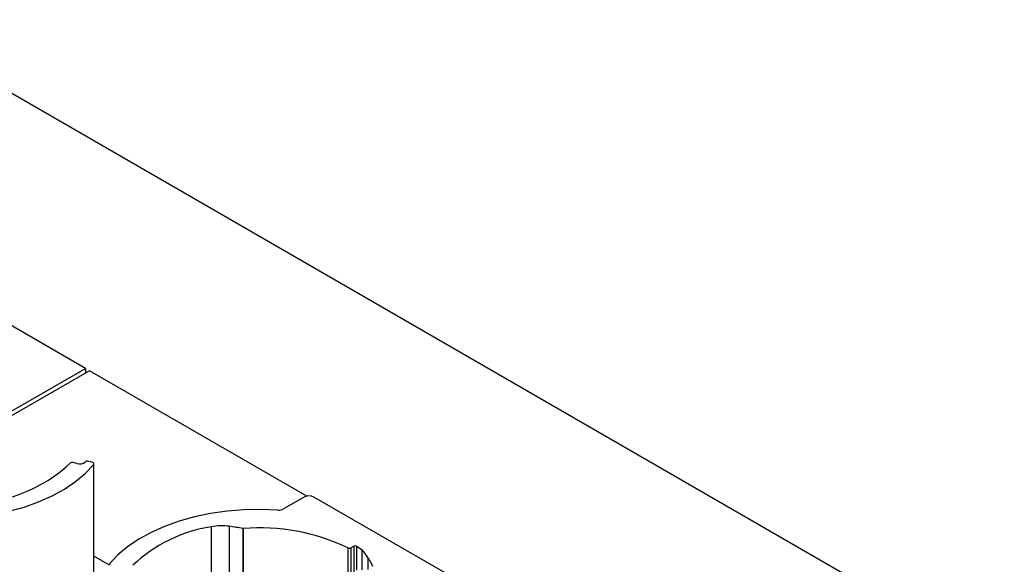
# Model space of a CAD drawing. Header units: inches. Extents: x 370 to 474, y 80 to 168.
# Tile 160 of 170: x 436 to 444, y 160 to 165. Entities that reach past the tile are written whole.
import ezdxf

# ---------------------------------------------------------------- set-up
doc = ezdxf.new("R2010")
doc.units = ezdxf.units.IN
doc.header["$LTSCALE"] = 0.5
doc.header["$MEASUREMENT"] = 0
for name, color, linetype in [('APP-M-S', 30, 'Continuous'), ('DIE-M-S', 8, 'Continuous'), ('DSS-M-S', 53, 'Continuous'), ('PUN-M-S2', 1, 'Continuous')]:
    doc.layers.add(name, color=color, linetype=linetype)

msp = doc.modelspace()

# ---------------------------------------------------------------- linework, layer by layer
at = {"layer": 'APP-M-S', "linetype": 'Continuous', "lineweight": 25}
msp.add_line((436.5221, 160.1099), (436.3844, 160.1894), dxfattribs=at)
at = {"layer": 'DIE-M-S', "linetype": 'Continuous', "lineweight": 25}
for p, q in [((436.3118, 161.838), (431.0085, 164.8995)), ((434.9202, 161.0346), (436.3118, 161.838)), ((436.3472, 161.8176), (434.9556, 161.0142)), ((436.3118, 161.838), (436.3118, 161.7971)), ((438.2559, 160.7157), (436.3472, 161.8176))]:
    msp.add_line(p, q, dxfattribs=at)
at = {"layer": 'DSS-M-S', "linetype": 'Continuous', "lineweight": 25}
msp.add_line((468.5524, 145.2666), (435.013, 164.6284), dxfattribs=at)
at = {"layer": 'PUN-M-S2', "linetype": 'Continuous', "lineweight": 25}
for p, q in [((436.2355, 161.0029), (436.2039, 161.0113)), ((436.3096, 160.9158), (436.3814, 160.9917)), ((436.317, 161.0218), (436.3126, 161.0174)), ((436.3663, 161.0151), (436.3297, 161.0243)), ((436.3716, 161.0134), (436.3663, 161.0151)), ((436.3761, 161.0111), (436.3716, 161.0134)), ((436.3798, 161.0084), (436.3761, 161.0111)), ((436.3825, 161.0053), (436.3798, 161.0084)), ((436.3814, 160.9917), (436.3835, 160.995)), ((436.3814, 160.9917), (436.3814, 158.9504)), ((436.384, 161.0019), (436.3825, 161.0053)), ((436.3835, 160.995), (436.3843, 160.9984)), ((436.3843, 160.9984), (436.384, 161.0019)), ((436.3844, 158.9579), (436.3844, 160.9992)), ((436.2247, 160.8445), (436.3096, 160.9158)), ((436.1274, 160.7787), (436.2247, 160.8445)), ((436.0189, 160.7191), (436.1274, 160.7787)), ((435.7729, 160.6206), (435.9003, 160.6662)), ((435.9003, 160.6662), (436.0189, 160.7191)), ((438.2316, 160.7072), (438.0518, 160.6034)), ((439.469, 160.0418), (438.3165, 160.7072)), ((435.6381, 160.5829), (435.7729, 160.6206)), ((437.4093, 160.5629), (437.2684, 160.5334)), ((437.5547, 160.5838), (437.4093, 160.5629)), ((437.7031, 160.5959), (437.5547, 160.5838)), ((437.8528, 160.5992), (437.7031, 160.5959)), ((438.0023, 160.5935), (437.8528, 160.5992)), ((437.1335, 160.4957), (437.0061, 160.4502)), ((437.2684, 160.5334), (437.1335, 160.4957)), ((436.8875, 160.3973), (436.7791, 160.3376)), ((437.0061, 160.4502), (436.8875, 160.3973)), ((437.4157, 160.4472), (437.4157, 158.7583)), ((437.5745, 160.4512), (437.5745, 158.8246)), ((437.6934, 160.4319), (437.6934, 158.8496)), ((437.6975, 160.4317), (437.6975, 158.8502)), ((436.7791, 160.3376), (436.6818, 160.2718)), ((436.6818, 160.2718), (436.5968, 160.2005)), ((438.6155, 160.2619), (438.6155, 158.4926)), ((438.6427, 160.2621), (438.6696, 160.2768)), ((438.6427, 160.2621), (438.6427, 158.4423)), ((438.6696, 160.2768), (438.6696, 158.3642)), ((438.6908, 160.2764), (438.7372, 160.2482)), ((438.6908, 160.2764), (438.6908, 160.0651)), ((438.7372, 160.2482), (438.7372, 160.0687)), ((438.7397, 160.2462), (438.7397, 160.0689)), ((436.5968, 160.2005), (436.5251, 160.1246)), ((438.7922, 160.1774), (438.7922, 160.0731)), ((436.523, 160.1213), (436.5221, 160.1179)), ((436.5221, 160.1179), (436.5225, 160.1144)), ((436.5251, 160.1246), (436.523, 160.1213))]:
    msp.add_line(p, q, dxfattribs=at)
for centre, radius, start, end in [((435.2844, 161.9592), 1.3064, 279.09024, 313.16317), ((436.1957, 160.9844), 0.0281, 72.98463, 128.79686), ((436.2602, 161.0842), 0.0849, 253.11632, 308.13098), ((436.3257, 161.0107), 0.0141, 73.71262, 128.19094), ((438.274, 160.6253), 0.0922, 62.60967, 117.39033), ((438.0102, 160.6826), 0.0895, 264.94608, 297.69933), ((437.6221, 159.1572), 1.3064, 99.09024, 133.16317), ((437.5069, 159.9886), 0.4676, 81.68799, 101.2474), ((437.0145, 156.6318), 3.8602, 79.87099, 81.6597), ((437.6964, 160.4487), 0.017, 259.99914, 273.87971), ((437.8451, 158.6627), 1.7751, 64.27502, 94.768), ((438.6289, 160.2899), 0.0311, 244.45517, 296.32538), ((438.6799, 160.2561), 0.023, 61.73072, 116.53715), ((438.7317, 160.2389), 0.0108, 42.44465, 59.32165), ((438.3305, 159.8793), 0.5496, 32.85371, 41.88019), ((438.1349, 159.7544), 0.7817, 26.2148, 32.76482)]:
    msp.add_arc(centre, radius, start, end, dxfattribs=at)

doc.saveas('drawing.dxf')
